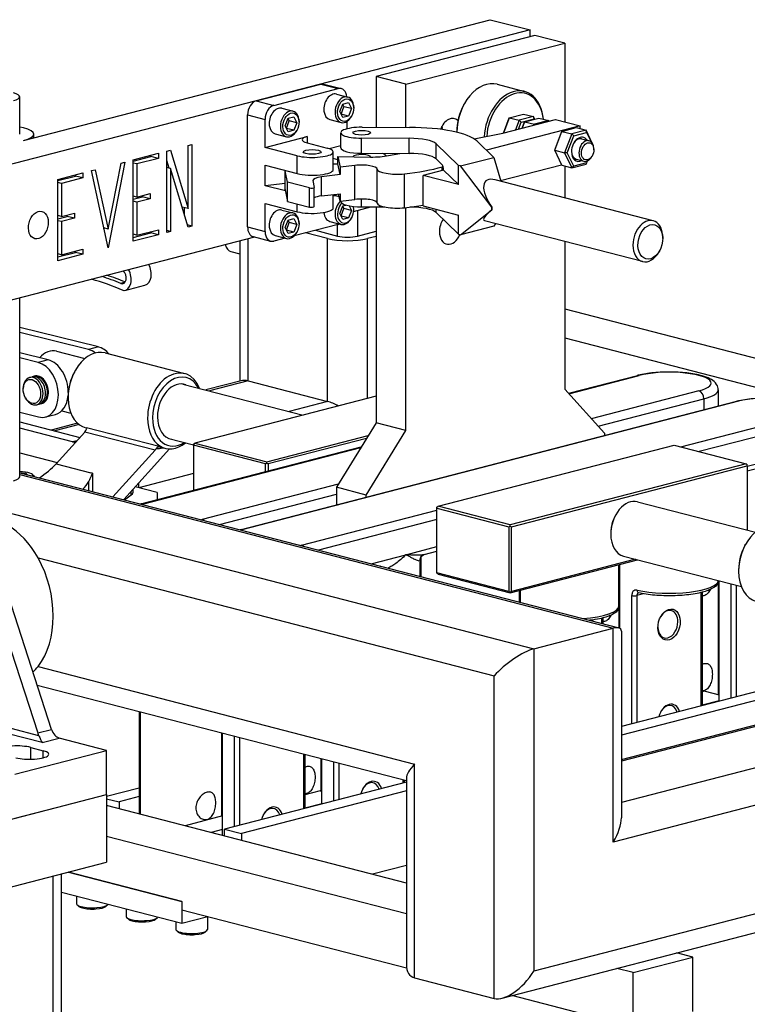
# Model space of a CAD drawing. Header units: inches. Extents: x 0 to 248, y 0 to 191.
# Tile 40 of 41: x 201 to 214, y 165 to 182. Entities that reach past the tile are written whole.
import ezdxf

# ---------------------------------------------------------------- set-up
doc = ezdxf.new("R2010")
doc.units = ezdxf.units.IN
doc.header["$MEASUREMENT"] = 0
doc.layers.add('PV-73B', color=7, linetype='Continuous')

# ---------------------------------------------------------------- blocks, each defined once
blk = doc.blocks.new('*U19')
at = {"layer": 'PV-73B'}
for p, q in [((41.673, 57.079), (49.982, 59.229)), ((49.982, 59.229), (50.689, 59.046)), ((50.689, 59.046), (41.055, 56.553)), ((50.689, 58.926), (50.689, 59.046)), ((50.777, 58.948), (47.949, 58.216)), ((51.308, 58.811), (50.777, 58.948)), ((48.479, 58.079), (51.308, 58.811)), ((51.308, 58.811), (51.308, 57.409)), ((47.949, 58.216), (47.949, 57.314)), ((48.479, 58.079), (47.949, 58.216)), ((45.817, 57.785), (46.966, 58.083)), ((46.127, 57.705), (47.275, 58.003)), ((46.966, 58.083), (47.275, 58.003)), ((47.02, 58.083), (47.33, 58.003)), ((48.479, 57.313), (48.479, 58.079)), ((50.104, 58.079), (50.59, 57.953)), ((41.607, 57.193), (41.607, 57.857)), ((47.245, 57.905), (47.444, 57.853)), ((45.817, 57.785), (46.127, 57.705)), ((46.272, 57.653), (46.471, 57.601)), ((47.305, 57.594), (47.356, 57.728)), ((47.326, 57.549), (47.377, 57.681)), ((47.377, 57.681), (47.355, 57.726)), ((47.356, 57.728), (47.458, 57.754)), ((47.509, 57.647), (47.377, 57.681)), ((47.458, 57.754), (47.509, 57.647)), ((47.509, 57.647), (47.458, 57.513)), ((47.551, 57.658), (47.551, 57.669)), ((49.513, 57.72), (49.519, 57.73)), ((45.663, 55.541), (45.663, 57.535)), ((45.663, 57.535), (45.973, 57.455)), ((46.332, 57.342), (46.383, 57.476)), ((46.404, 57.429), (46.382, 57.474)), ((46.383, 57.476), (46.485, 57.503)), ((46.485, 57.503), (46.536, 57.395)), ((47.356, 57.486), (47.305, 57.594)), ((47.458, 57.513), (47.327, 57.547)), ((47.458, 57.513), (47.356, 57.486)), ((47.515, 57.518), (47.509, 57.508)), ((50.309, 57.463), (50.214, 57.212)), ((50.215, 57.213), (50.318, 57.484)), ((50.318, 57.484), (50.309, 57.463)), ((50.318, 57.484), (50.574, 57.55)), ((50.318, 57.484), (50.495, 57.439)), ((50.75, 57.505), (50.495, 57.439)), ((50.53, 57.406), (50.76, 57.465)), ((50.574, 57.55), (50.75, 57.505)), ((50.592, 57.413), (50.848, 57.479)), ((50.76, 57.465), (50.75, 57.505)), ((50.772, 57.46), (50.75, 57.505)), ((50.76, 57.465), (50.763, 57.458)), ((50.848, 57.479), (51.024, 57.434)), ((41.607, 57.325), (41.673, 57.308)), ((45.973, 56.956), (45.973, 57.455)), ((46.383, 57.235), (46.332, 57.342)), ((46.353, 57.297), (46.404, 57.429)), ((46.485, 57.261), (46.354, 57.295)), ((46.536, 57.395), (46.404, 57.429)), ((46.536, 57.395), (46.485, 57.261)), ((46.578, 57.406), (46.578, 57.417)), ((47.127, 57.451), (47.326, 57.399)), ((47.429, 57.42), (47.429, 57.286)), ((47.699, 57.315), (48.547, 57.313)), ((49.129, 57.298), (49.12, 57.329)), ((49.123, 57.274), (49.129, 57.298)), ((51.582, 57.338), (49.914, 56.906)), ((50.206, 57.211), (51.14, 57.452)), ((50.495, 57.439), (50.43, 57.269)), ((50.483, 57.282), (50.53, 57.406)), ((50.53, 57.406), (50.495, 57.439)), ((50.583, 57.392), (50.548, 57.299)), ((50.549, 57.299), (50.592, 57.413)), ((50.592, 57.413), (50.583, 57.392)), ((50.592, 57.413), (50.769, 57.368)), ((50.769, 57.368), (50.764, 57.355)), ((51.024, 57.434), (50.769, 57.368)), ((50.779, 57.359), (50.769, 57.368)), ((51.027, 57.423), (51.024, 57.434)), ((51.029, 57.423), (51.024, 57.434)), ((51.14, 57.452), (51.582, 57.338)), ((51.255, 57.242), (51.511, 57.308)), ((51.511, 57.308), (51.687, 57.262)), ((51.582, 57.289), (51.582, 57.338)), ((41.857, 57.126), (41.857, 57.193)), ((45.973, 56.956), (46.724, 57.151)), ((46.154, 57.199), (46.353, 57.147)), ((46.485, 57.261), (46.383, 57.235)), ((46.542, 57.266), (46.536, 57.256)), ((46.724, 57.151), (46.724, 57.037)), ((47.32, 56.949), (47.32, 57.218)), ((47.691, 56.852), (47.691, 57.121)), ((48.539, 57.118), (47.691, 57.121)), ((48.539, 56.85), (48.539, 57.118)), ((49.385, 57.227), (49.385, 57.226)), ((49.693, 57.11), (50.206, 57.211)), ((51.128, 56.907), (51.255, 57.242)), ((51.246, 57.221), (51.131, 56.919)), ((51.255, 57.242), (51.246, 57.221)), ((51.255, 57.242), (51.432, 57.196)), ((51.432, 57.196), (51.305, 56.861)), ((51.352, 56.862), (51.467, 57.163)), ((51.687, 57.262), (51.432, 57.196)), ((51.467, 57.163), (51.432, 57.196)), ((51.467, 57.163), (51.697, 57.223)), ((51.607, 57.109), (51.739, 57.074)), ((51.697, 57.223), (51.687, 57.262)), ((51.797, 57.032), (51.687, 57.262)), ((51.697, 57.223), (51.776, 57.055)), ((44.606, 56.989), (44.672, 57.006)), ((44.606, 55.867), (44.606, 56.989)), ((44.672, 57.006), (44.672, 55.557)), ((46.547, 56.808), (45.973, 56.956)), ((46.724, 57.037), (47.078, 56.945)), ((47.112, 56.935), (47.32, 56.988)), ((49.016, 56.754), (49.016, 57.023)), ((49.418, 56.635), (49.016, 57.023)), ((49.741, 57.073), (50.044, 56.78)), ((43.628, 56.736), (44.075, 56.852)), ((43.628, 56.714), (43.943, 56.795)), ((44.075, 56.761), (43.694, 56.662)), ((43.943, 56.795), (43.943, 56.817)), ((44.075, 56.761), (43.943, 56.795)), ((44.075, 56.852), (44.075, 56.761)), ((44.224, 56.89), (44.291, 56.907)), ((44.224, 55.441), (44.224, 56.89)), ((44.291, 56.907), (44.606, 55.867)), ((46.547, 56.491), (46.547, 56.808)), ((47.187, 56.56), (47.187, 56.876)), ((47.269, 56.738), (47.187, 56.759)), ((47.269, 56.796), (47.851, 56.786)), ((47.269, 56.664), (47.269, 56.796)), ((47.269, 56.796), (47.308, 56.604)), ((47.691, 56.852), (48.539, 56.85)), ((48.17, 56.81), (48.374, 56.85)), ((49.45, 56.626), (50.044, 56.78)), ((50.044, 56.78), (50.168, 56.354)), ((51.131, 56.919), (51.128, 56.907)), ((51.128, 56.907), (51.305, 56.861)), ((51.255, 56.638), (51.128, 56.907)), ((51.352, 56.862), (51.305, 56.861)), ((51.305, 56.861), (51.432, 56.592)), ((51.467, 56.62), (51.352, 56.862)), ((51.797, 56.809), (51.792, 56.799)), ((51.825, 56.916), (51.825, 56.927)), ((43.479, 56.697), (43.18, 55.171)), ((43.18, 55.505), (43.41, 56.679)), ((43.41, 56.679), (43.479, 56.697)), ((43.628, 55.287), (43.628, 56.736)), ((43.694, 56.662), (43.628, 56.679)), ((43.694, 56.662), (43.694, 56.074)), ((44.265, 56.587), (44.224, 56.723)), ((44.291, 56.58), (44.224, 56.598)), ((44.606, 55.54), (44.291, 56.58)), ((44.291, 56.58), (44.291, 55.458)), ((45.973, 56.64), (46.547, 56.491)), ((45.973, 56.276), (45.973, 56.64)), ((47.187, 56.665), (47.269, 56.664)), ((47.308, 56.472), (47.269, 56.664)), ((47.573, 56.636), (47.308, 56.604)), ((47.308, 56.604), (47.308, 56.472)), ((47.573, 56.032), (47.573, 56.636)), ((49.016, 56.754), (49.133, 56.641)), ((49.125, 56.545), (49.125, 56.61)), ((49.418, 56.295), (49.418, 56.635)), ((49.45, 56.626), (49.418, 56.635)), ((50.011, 55.893), (49.45, 56.626)), ((50.164, 56.367), (51.251, 56.648)), ((51.255, 56.638), (51.432, 56.592)), ((51.308, 56.625), (51.308, 56.059)), ((51.432, 56.592), (51.687, 56.658)), ((51.467, 56.62), (51.432, 56.592)), ((51.697, 56.68), (51.467, 56.62)), ((51.513, 56.746), (51.645, 56.711)), ((51.697, 56.68), (51.687, 56.658)), ((51.712, 56.719), (51.697, 56.68)), ((42.285, 56.388), (42.733, 56.504)), ((42.285, 56.366), (42.6, 56.448)), ((42.733, 56.414), (42.352, 56.315)), ((42.6, 56.448), (42.6, 56.47)), ((42.733, 56.414), (42.6, 56.448)), ((42.733, 56.504), (42.733, 56.414)), ((42.882, 56.543), (42.951, 56.56)), ((43.18, 55.171), (42.882, 56.543)), ((42.951, 56.56), (43.18, 55.505)), ((46.332, 56.208), (46.332, 56.547)), ((46.333, 56.202), (46.333, 56.541)), ((46.375, 56.336), (46.333, 56.541)), ((47.308, 56.472), (46.976, 56.432)), ((46.976, 56.093), (46.976, 56.432)), ((47.97, 55.967), (47.97, 56.57)), ((48.453, 55.884), (48.453, 56.488)), ((49.151, 56.552), (48.787, 56.458)), ((48.787, 55.915), (48.787, 56.458)), ((49.418, 56.295), (48.787, 56.458)), ((49.151, 56.552), (49.151, 56.566)), ((49.151, 56.552), (49.418, 56.295)), ((42.285, 54.939), (42.285, 56.388)), ((42.352, 56.315), (42.285, 56.332)), ((42.352, 56.315), (42.352, 55.726)), ((46.332, 56.315), (45.973, 56.276)), ((46.337, 56.182), (45.973, 56.276)), ((46.375, 55.997), (46.375, 56.336)), ((46.764, 56.235), (46.375, 56.336)), ((46.764, 55.896), (46.764, 56.235)), ((46.825, 56.367), (46.85, 56.245)), ((46.85, 55.905), (46.85, 56.244)), ((52.88, 55.652), (50.069, 56.379)), ((43.694, 56.074), (43.628, 56.091)), ((43.628, 56.035), (43.793, 56.077)), ((43.694, 56.074), (43.926, 56.134)), ((43.793, 56.077), (43.793, 56.099)), ((43.926, 56.043), (43.793, 56.077)), ((43.926, 56.134), (43.926, 56.043)), ((46.333, 56.202), (46.375, 55.997)), ((46.976, 56.093), (47.308, 56.133)), ((47.187, 55.88), (47.187, 56.118)), ((47.245, 56.093), (47.292, 56.081)), ((47.308, 56), (47.282, 56.129)), ((47.308, 56.133), (47.308, 56)), ((43.694, 55.983), (43.628, 56)), ((43.926, 56.043), (43.694, 55.983)), ((43.694, 55.983), (43.694, 55.395)), ((44.606, 55.867), (44.498, 55.894)), ((44.539, 55.759), (44.539, 55.884)), ((45.973, 55.96), (46.547, 55.811)), ((45.973, 55.461), (45.973, 55.96)), ((46.375, 55.997), (46.764, 55.896)), ((46.547, 55.811), (46.547, 55.952)), ((47.305, 55.783), (47.356, 55.917)), ((47.308, 56), (47.573, 56.032)), ((47.32, 55.995), (47.32, 56.002)), ((47.377, 55.87), (47.355, 55.915)), ((47.356, 55.917), (47.412, 55.931)), ((47.47, 55.917), (47.509, 55.836)), ((47.549, 55.819), (47.853, 55.897)), ((47.691, 55.898), (47.691, 56.038)), ((47.691, 55.898), (48.103, 55.897)), ((47.949, 55.897), (47.949, 52.059)), ((48.479, 51.921), (48.479, 55.887)), ((48.787, 55.915), (49.418, 55.752)), ((50.011, 55.894), (50.011, 55.893)), ((50.011, 55.87), (50.011, 55.893)), ((42.352, 55.726), (42.285, 55.743)), ((42.285, 55.687), (42.451, 55.73)), ((42.352, 55.726), (42.584, 55.786)), ((42.451, 55.73), (42.451, 55.752)), ((42.584, 55.696), (42.451, 55.73)), ((42.584, 55.786), (42.584, 55.696)), ((46.272, 55.842), (46.471, 55.79)), ((47.356, 55.675), (47.305, 55.783)), ((47.326, 55.738), (47.377, 55.87)), ((47.458, 55.702), (47.327, 55.736)), ((47.509, 55.836), (47.377, 55.87)), ((47.509, 55.836), (47.458, 55.702)), ((47.515, 55.707), (47.509, 55.697)), ((47.551, 55.847), (47.551, 55.858)), ((47.618, 55.836), (47.618, 55.38)), ((49.016, 55.8), (49.016, 55.856)), ((49.016, 55.8), (49.418, 55.412)), ((49.418, 55.412), (49.418, 55.752)), ((49.45, 55.403), (50.011, 55.846)), ((50.011, 55.846), (50.011, 55.87)), ((50.011, 55.846), (50.011, 55.846)), ((42.352, 55.636), (42.285, 55.653)), ((42.584, 55.696), (42.352, 55.636)), ((42.352, 55.636), (42.352, 55.047)), ((44.672, 55.557), (44.594, 55.577)), ((44.672, 55.557), (44.606, 55.54)), ((45.663, 55.541), (45.973, 55.461)), ((46.332, 55.531), (46.383, 55.665)), ((46.383, 55.424), (46.332, 55.531)), ((46.353, 55.486), (46.404, 55.618)), ((46.404, 55.618), (46.382, 55.663)), ((46.383, 55.665), (46.485, 55.691)), ((46.536, 55.584), (46.404, 55.618)), ((46.485, 55.691), (46.536, 55.584)), ((46.536, 55.584), (46.485, 55.45)), ((47.275, 55.588), (46.491, 55.385)), ((46.578, 55.595), (46.578, 55.606)), ((47.127, 55.64), (47.326, 55.588)), ((47.264, 55.38), (47.264, 55.585)), ((47.458, 55.702), (47.356, 55.675)), ((50.044, 55.557), (49.45, 55.403)), ((52.692, 54.926), (49.881, 55.653)), ((50.074, 55.603), (50.044, 55.557)), ((41.055, 54.138), (45.789, 55.363)), ((43.18, 55.505), (43.103, 55.525)), ((43.107, 55.508), (43.11, 55.524)), ((43.628, 55.355), (43.943, 55.437)), ((43.694, 55.395), (43.628, 55.412)), ((44.075, 55.403), (43.628, 55.287)), ((43.694, 55.395), (44.075, 55.493)), ((43.943, 55.437), (43.943, 55.459)), ((44.075, 55.403), (43.943, 55.437)), ((44.075, 55.493), (44.075, 55.403)), ((44.291, 55.458), (44.224, 55.476)), ((44.291, 55.458), (44.224, 55.441)), ((45.763, 55.37), (46.072, 55.29)), ((46.154, 55.388), (46.353, 55.336)), ((46.485, 55.45), (46.354, 55.484)), ((46.485, 55.45), (46.383, 55.424)), ((46.542, 55.455), (46.536, 55.445)), ((47.087, 55.334), (46.692, 55.437)), ((46.869, 55.482), (47.264, 55.38)), ((47.618, 55.38), (47.949, 55.466)), ((47.949, 55.374), (47.794, 55.334)), ((49.418, 55.412), (49.45, 55.403)), ((53.051, 55.335), (53.051, 55.357)), ((45.527, 55.295), (45.527, 52.798)), ((45.673, 52.803), (45.673, 55.333)), ((46.329, 55.343), (46.127, 55.291)), ((47.087, 52.437), (47.087, 55.334)), ((47.794, 52.489), (47.794, 55.334)), ((51.308, 55.284), (51.308, 52.653)), ((42.285, 55.008), (42.6, 55.089)), ((42.352, 55.047), (42.285, 55.064)), ((42.733, 55.055), (42.285, 54.939)), ((42.352, 55.047), (42.733, 55.146)), ((42.6, 55.089), (42.6, 55.111)), ((42.733, 55.055), (42.6, 55.089)), ((42.733, 55.146), (42.733, 55.055)), ((45.367, 55.104), (45.527, 55.063)), ((52.995, 55.12), (52.984, 55.1)), ((43.48, 54.557), (43.405, 54.537)), ((43.477, 54.413), (43.835, 54.505)), ((41.607, 51.096), (41.607, 54.281)), ((51.308, 54.083), (61.923, 51.336)), ((43.007, 53.406), (41.607, 53.752)), ((42.831, 53.36), (41.607, 53.662)), ((51.308, 53.567), (61.923, 50.82)), ((42.115, 53.175), (41.607, 53.3)), ((42.263, 53.33), (42.768, 53.199)), ((43.007, 53.406), (42.831, 53.36)), ((43.127, 53.3), (44.542, 52.934)), ((41.938, 53.129), (41.607, 53.211)), ((42.115, 53.175), (41.938, 53.129)), ((42.58, 52.96), (42.591, 52.98)), ((41.783, 52.863), (41.828, 52.874)), ((41.861, 52.883), (41.894, 52.891)), ((44.513, 52.747), (46.654, 52.194)), ((45.571, 52.81), (44.922, 52.642)), ((45.673, 52.803), (44.987, 52.625)), ((45.673, 52.803), (47.087, 52.437)), ((51.372, 52.582), (52.602, 52.9)), ((51.379, 52.575), (52.634, 52.9)), ((41.669, 52.655), (41.669, 52.666)), ((51.308, 52.653), (52.015, 51.87)), ((53.694, 52.625), (51.78, 52.13)), ((54.039, 52.642), (54.039, 52.357)), ((41.708, 52.505), (41.714, 52.495)), ((41.909, 52.379), (41.953, 52.39)), ((41.986, 52.399), (42.019, 52.407)), ((42.469, 52.531), (42.469, 52.508)), ((47.949, 52.529), (44.723, 51.694)), ((45.531, 50.155), (54.37, 52.443)), ((54.401, 52.442), (45.563, 50.155)), ((47.087, 52.437), (46.401, 52.259)), ((51.902, 51.995), (53.783, 52.482)), ((53.783, 52.482), (53.783, 52.291)), ((41.607, 52.245), (41.944, 52.161)), ((42.067, 52.161), (42.243, 52.207)), ((42.357, 52.273), (42.518, 52.231)), ((41.607, 52.075), (42.679, 51.797)), ((42.637, 52.05), (42.169, 51.929)), ((47.949, 52.059), (47.242, 50.91)), ((48.479, 51.921), (47.949, 52.059)), ((53.375, 51.628), (55.462, 52.168)), ((42.549, 51.716), (41.607, 51.96)), ((42.667, 52.025), (42.233, 51.912)), ((42.765, 51.892), (42.256, 51.33)), ((44.015, 51.569), (42.765, 51.892)), ((42.783, 51.969), (42.798, 51.965)), ((44.089, 51.633), (42.794, 51.968)), ((47.772, 50.772), (48.479, 51.921)), ((52.015, 51.87), (52.015, 51.833)), ((55.55, 52.024), (53.697, 51.544)), ((42.623, 51.735), (42.549, 51.716)), ((44.263, 51.779), (44.701, 51.666)), ((44.701, 51.679), (44.723, 51.694)), ((44.701, 51.658), (44.701, 51.679)), ((44.723, 51.694), (46.005, 51.362)), ((46.005, 51.362), (47.808, 51.829)), ((47.777, 51.779), (46.027, 51.326)), ((41.607, 51.521), (42.273, 51.348)), ((43.266, 50.74), (44.015, 51.569)), ((44.273, 51.592), (43.458, 50.69)), ((43.763, 50.613), (47.683, 51.627)), ((43.795, 50.612), (47.677, 51.617)), ((44.105, 51.626), (44.197, 51.603)), ((44.701, 51.658), (44.701, 50.855)), ((45.982, 51.326), (44.701, 51.658)), ((49.054, 50.573), (53.252, 51.659)), ((53.252, 51.659), (54.534, 51.328)), ((42.256, 51.33), (42.872, 51.17)), ((45.982, 51.326), (46.005, 51.341)), ((45.982, 51.187), (45.982, 51.326)), ((46.005, 51.341), (46.005, 51.362)), ((46.005, 51.341), (46.027, 51.326)), ((46.027, 51.326), (46.027, 51.198)), ((54.534, 51.328), (50.336, 50.241)), ((54.534, 51.328), (54.556, 51.313)), ((54.556, 51.284), (55.321, 51.482)), ((54.556, 51.201), (55.108, 51.343)), ((41.607, 51.17), (52.272, 48.409)), ((41.72, 51.155), (41.644, 51.16)), ((41.72, 51.155), (41.72, 51.14)), ((41.74, 51.135), (41.72, 51.155)), ((42.9, 51.163), (42.872, 51.17)), ((42.9, 51.163), (42.9, 50.835)), ((44.701, 51.153), (43.729, 50.901)), ((50.358, 50.205), (54.556, 51.292)), ((54.556, 51.292), (54.556, 51.313)), ((54.556, 51.292), (54.556, 50.148)), ((41.607, 51.136), (52.17, 48.402)), ((41.833, 51.139), (41.863, 51.111)), ((42.835, 50.852), (42.835, 51.012)), ((43.593, 50.775), (43.593, 50.84)), ((43.619, 50.869), (43.619, 50.814)), ((44.056, 50.816), (43.664, 50.918)), ((44.056, 50.816), (44.056, 50.688)), ((47.275, 50.964), (44.855, 50.338)), ((47.242, 50.91), (47.242, 50.598)), ((47.772, 50.772), (47.242, 50.91)), ((40.082, 50.798), (50.755, 48.036)), ((43.47, 50.687), (43.593, 50.775)), ((45.16, 50.25), (47.242, 50.789)), ((47.772, 50.735), (47.772, 50.772)), ((52.604, 50.653), (54.701, 50.111)), ((46.623, 49.88), (49.032, 50.504)), ((49.032, 50.558), (49.054, 50.573)), ((49.032, 50.537), (49.032, 50.558)), ((49.032, 50.537), (50.313, 50.205)), ((49.032, 49.39), (49.032, 50.537)), ((50.336, 50.241), (49.054, 50.573)), ((49.032, 50.337), (46.927, 49.792)), ((52.209, 50.411), (52.214, 50.421)), ((50.313, 50.205), (50.336, 50.22)), ((50.313, 50.205), (50.313, 49.058)), ((50.336, 50.22), (50.336, 50.241)), ((50.336, 50.22), (50.358, 50.205)), ((50.358, 49.058), (50.358, 50.205)), ((52.125, 50.089), (52.125, 50.078)), ((48.479, 49.711), (49.032, 49.854)), ((48.808, 49.713), (49.032, 49.771)), ((54.512, 49.872), (54.523, 49.892)), ((41.934, 49.653), (50.048, 47.553)), ((47.86, 49.551), (48.479, 49.711)), ((48.736, 49.324), (48.736, 49.63)), ((48.753, 49.32), (48.753, 49.676)), ((50.336, 49.034), (52.603, 49.621)), ((52.567, 49.63), (50.358, 49.058)), ((52.354, 49.685), (54.45, 49.143)), ((48.021, 49.509), (48.037, 49.513)), ((52.271, 48.794), (52.271, 49.535)), ((52.289, 48.403), (52.289, 49.539)), ((54.401, 49.443), (54.401, 49.42)), ((50.313, 49.058), (49.032, 49.39)), ((49.032, 49.39), (49.032, 49.381)), ((49.054, 49.365), (49.032, 49.381)), ((49.054, 49.365), (50.336, 49.034)), ((54.039, 49.249), (54.039, 47.224)), ((54.057, 47.105), (54.057, 49.244)), ((50.336, 49.043), (50.313, 49.058)), ((50.358, 49.058), (50.336, 49.043)), ((50.503, 48.867), (50.503, 49.077)), ((50.521, 48.862), (50.521, 49.082)), ((54.267, 47.16), (54.267, 49.19)), ((54.359, 49.166), (54.359, 47.184)), ((50.336, 49.034), (50.336, 49.043)), ((52.499, 46.702), (52.499, 48.984)), ((52.711, 49.014), (52.591, 48.983)), ((52.591, 48.983), (52.591, 46.726)), ((53.737, 47.023), (53.737, 49.038)), ((53.755, 49.043), (53.755, 47.027)), ((42.173, 46.603), (41.46, 48.807)), ((52.271, 48.794), (52.271, 48.409)), ((51.969, 48.488), (51.969, 48.581)), ((51.987, 48.585), (51.987, 48.483)), ((50.755, 48.036), (52.17, 48.402)), ((52.17, 44.599), (52.17, 48.402)), ((52.316, 48.352), (52.316, 45.032)), ((41.377, 48.239), (41.928, 46.54)), ((50.755, 48.036), (50.755, 44.957)), ((41.934, 47.722), (48.634, 45.987)), ((50.048, 41.818), (50.048, 47.553)), ((41.918, 47.392), (48.488, 45.692)), ((54.976, 47.343), (52.316, 46.655)), ((55.274, 47.266), (52.316, 46.5)), ((53.805, 47.284), (53.755, 47.271)), ((53.805, 47.284), (54.057, 47.219)), ((52.316, 46.068), (55.757, 46.959)), ((55.882, 46.958), (52.316, 46.035)), ((54.057, 47.109), (53.755, 47.031)), ((43.734, 46.922), (43.734, 45.099)), ((43.756, 45.094), (43.756, 46.916)), ((41.949, 46.49), (41.454, 46.618)), ((41.928, 46.54), (42.173, 46.603)), ((42.007, 46.369), (41.403, 46.526)), ((42.007, 46.369), (42.312, 46.448)), ((43.154, 46.23), (42.312, 46.448)), ((45.2, 46.543), (45.2, 45.057)), ((45.218, 44.715), (45.218, 46.538)), ((45.428, 44.872), (45.428, 46.484)), ((45.52, 46.46), (45.52, 44.896)), ((57.296, 46.592), (52.316, 45.303)), ((41.806, 46.073), (41.806, 46.282)), ((41.806, 46.282), (42.027, 46.224)), ((41.519, 45.807), (43.154, 46.23)), ((42.027, 46.099), (42.027, 46.224)), ((43.154, 45.445), (43.154, 46.23)), ((46.666, 45.192), (46.666, 46.163)), ((46.684, 46.159), (46.684, 45.197)), ((46.968, 46.085), (46.968, 45.503)), ((46.986, 45.275), (46.986, 46.08)), ((65.605, 46.144), (50.755, 42.301)), ((45.218, 45.944), (45.2, 45.94)), ((47.196, 45.33), (47.196, 46.026)), ((47.288, 46.002), (47.288, 45.353)), ((48.634, 42.184), (48.634, 45.987)), ((57.65, 46.017), (52.17, 44.599)), ((45.218, 45.79), (45.2, 45.785)), ((48.488, 45.737), (48.488, 42.417)), ((50.196, 41.823), (65.707, 45.837)), ((43.734, 45.56), (43.154, 45.41)), ((48.488, 45.664), (45.253, 44.827)), ((48.433, 45.65), (48.433, 45.706)), ((48.452, 45.701), (48.452, 45.655)), ((39.707, 44.553), (43.154, 45.445)), ((41.519, 45.022), (43.154, 45.445)), ((43.154, 45.445), (43.154, 44.238)), ((43.154, 45.37), (43.375, 45.313)), ((43.734, 45.406), (43.375, 45.313)), ((48.488, 45.51), (45.552, 44.75)), ((46.954, 45.511), (46.684, 45.441)), ((48.488, 43.869), (43.154, 45.249)), ((43.375, 45.313), (43.375, 45.192)), ((46.986, 45.279), (46.684, 45.201)), ((45.218, 45.062), (44.549, 44.889)), ((50.755, 44.957), (50.755, 42.301)), ((48.488, 43.32), (43.154, 44.7)), ((45.218, 44.822), (45.013, 44.768)), ((45.253, 44.706), (45.253, 44.827)), ((45.253, 44.827), (45.552, 44.75)), ((45.552, 44.75), (45.552, 44.629)), ((39.707, 43.346), (43.154, 44.238)), ((48.488, 44.181), (47.884, 44.025)), ((42.204, 33.515), (42.204, 43.992)), ((42.35, 23.465), (42.35, 44.03)), ((44.491, 43.539), (42.473, 44.062)), ((42.473, 44.062), (44.491, 43.539)), ((44.491, 43.147), (42.35, 43.701)), ((42.619, 43.632), (42.619, 43.501)), ((42.659, 43.454), (42.629, 43.482)), ((43.141, 43.454), (43.171, 43.482)), ((44.491, 43.539), (44.491, 43.147)), ((44.491, 43.539), (44.491, 43.388)), ((43.502, 43.403), (43.502, 43.272)), ((48.493, 42.353), (44.491, 43.388)), ((44.957, 43.268), (44.491, 43.147)), ((43.543, 43.225), (43.513, 43.253)), ((44.025, 43.225), (44.055, 43.253)), ((44.386, 43.174), (44.386, 43.044)), ((44.949, 43.266), (44.949, 43.044)), ((44.427, 42.996), (44.397, 43.024)), ((44.908, 42.996), (44.939, 43.024)), ((53.584, 42.55), (53.295, 42.625)), ((52.523, 42.275), (53.584, 42.55)), ((53.584, 41.584), (53.584, 42.55)), ((52.523, 42.275), (52.234, 42.35)), ((52.523, 41.31), (52.523, 42.275)), ((48.634, 42.184), (50.048, 41.818)), ((52.523, 41.31), (50.368, 41.867))]:
    blk.add_line(p, q, dxfattribs=at)
for centre, major_axis, ratio, start_param, end_param in [((46.966, 57.872), (0.055, 0.211), 0.683013, 0, 0.362218), ((47.275, 57.792), (0.055, 0.211), 0.683013, 5.195966, 6.645403), ((49.916, 57.353), (0.188, 0.726), 0.683013, 0, 1.918818), ((50.402, 57.227), (-0.188, -0.726), 0.683013, 2.065617, 4.998675), ((50.424, 57.221), (0.18, 0.696), 0.683013, 5.230823, 8.124456), ((41.232, 57.857), (0.375, 0), 0.258819, 5.497787, 7.068583), ((47.186, 57.678), (0.059, 0.227), 0.683013, 0, 3.141593), ((47.385, 57.626), (-0.059, -0.227), 0.683013, 1.933014, 7.491763), ((45.817, 57.575), (0.055, 0.211), 0.683013, 0.362218, 1.933014), ((46.127, 57.495), (0.055, 0.211), 0.683013, 0.362218, 1.933014), ((46.213, 57.426), (0.059, 0.227), 0.683013, 0, 3.141593), ((49.894, 57.358), (-0.18, -0.696), 0.683013, 4.350171, 5.074607), ((46.412, 57.374), (-0.059, -0.227), 0.683013, 1.933014, 7.491763), ((49.275, 57.198), (0.07, 0.272), 0.683013, 5.915676, 7.737987), ((41.232, 57.193), (0.625, 0), 0.258819, 5.497787, 7.068583), ((47.695, 57.218), (-0.375, 0), 0.258819, 4.701854, 7.843447), ((48.533, 56.989), (1.25, 0), 0.258819, 0.261799, 1.560262), ((50.645, 57.164), (0.055, 0.212), 0.683013, 1.016589, 1.073829), ((50.623, 57.17), (-0.047, -0.182), 0.683013, 4.104329, 4.112544), ((46.944, 57.094), (-0.312, 0), 0.258819, 5.497787, 7.068583), ((48.533, 56.989), (-0.5, 0), 0.258819, 3.403392, 4.701854), ((51.582, 56.922), (0.055, 0.212), 0.683013, 5.742086, 8.2162), ((51.56, 56.927), (-0.047, -0.182), 0.683013, 3.141593, 4.319805), ((46.812, 56.876), (-0.375, 0), 0.258819, 0.785398, 3.926991), ((47.695, 56.949), (-0.375, 0), 0.258819, 0, 1.560262), ((51.692, 56.893), (-0.047, -0.182), 0.683013, 1.933014, 7.491763), ((47.695, 56.788), (-0.158, 0), 0.258819, 3.082127, 6.20305), ((47.884, 56.908), (0.473, 0), 0.258819, 4.642576, 5.361921), ((47.695, 56.788), (-0.437, 0), 0.258819, 3.273843, 3.735137), ((48.533, 56.72), (0.5, 0), 0.258819, 0.261799, 1.560262), ((51.56, 56.927), (-0.047, -0.182), 0.683013, 5.104973, 6.283185), ((51.582, 56.922), (0.055, 0.212), 0.683013, 1.933014, 3.682692), ((47.69, 56.57), (-0.28, 0), 0.258819, 3.151797, 5.144146), ((47.754, 56.929), (-1.843, 0), 0.258819, 1.960119, 2.409758), ((47.754, 56.929), (1.843, 0), 0.258819, 5.551351, 5.567968), ((49.133, 56.583), (-0.0056, 0.0605), 0.281825, 4.395981, 5.966778), ((46.812, 56.547), (0.48, 0), 0.258819, 3.149288, 3.193953), ((46.812, 56.56), (0.375, 0), 0.258819, 3.926991, 6.283185), ((47.085, 56.371), (-0.26, 0), 0.258819, 5.144146, 6.335545), ((48.32, 56.571), (-0.35, 0), 0.258819, 0.010205, 1.960119), ((50.298, 55.933), (-0.396, 0.425), 0.42522, 5.693878, 7.561486), ((46.8, 56.244), (-0.05, 0), 0.258819, 0.785398, 3.193953), ((46.812, 56.208), (-0.48, 0), 0.258819, 0, 0.05236), ((47.085, 56.032), (-0.26, 0), 0.258819, 5.144146, 5.839363), ((47.186, 55.867), (0.059, 0.227), 0.683013, 0, 0.35441), ((46.8, 55.905), (0.05, 0), 0.258819, 3.926991, 6.283185), ((47.385, 55.815), (-0.059, -0.227), 0.683013, 3.949023, 7.491763), ((47.407, 55.809), (0.051, 0.197), 0.683013, 0.85669, 5.074607), ((47.695, 55.995), (-0.375, 0), 0.258819, 0, 1.560262), ((47.407, 55.809), (0.051, 0.197), 0.683013, 5.074607, 5.39344), ((47.385, 55.815), (-0.059, -0.227), 0.683013, 1.933014, 2.150381), ((47.69, 55.966), (0.28, 0), 0.258819, 0.010205, 2.002553), ((48.32, 55.968), (0.35, 0), 0.258819, 3.151797, 5.101712), ((47.754, 56.325), (1.843, 0), 0.258819, 5.101712, 5.307432), ((48.533, 55.766), (0.5, 0), 0.258819, 0.261799, 1.530646), ((50.276, 55.938), (0.094, 0.363), 0.683013, 1.867609, 1.933014), ((46.213, 55.615), (0.059, 0.227), 0.683013, 0, 3.141593), ((46.412, 55.563), (-0.059, -0.227), 0.683013, 1.933014, 7.491763), ((46.812, 55.88), (0.375, 0), 0.258819, 3.926991, 6.283185), ((47.186, 55.867), (0.059, 0.227), 0.683013, 2.043382, 3.141593), ((50.298, 55.933), (0.433, 0.269), 0.187163, 2.174694, 3.317867), ((50.276, 55.938), (0.094, 0.363), 0.683013, 1.933014, 1.99842), ((45.817, 55.581), (-0.055, -0.211), 0.683013, 5.074607, 6.283185), ((47.275, 55.798), (-0.055, -0.211), 0.683013, 0.362218, 0.506262), ((49.275, 55.508), (0.07, 0.272), 0.683013, 1.086508, 1.933014), ((52.786, 55.289), (0.094, 0.363), 0.683013, 5.074607, 8.2162), ((46.127, 55.501), (-0.055, -0.211), 0.683013, 5.074607, 6.645403), ((47.441, 55.426), (0.25, 0), 0.258819, 3.926991, 5.497787), ((49.275, 55.508), (0.07, 0.272), 0.683013, 1.933014, 4.507118), ((45.43, 55.346), (-0.063, -0.242), 0.683013, 5.395304, 6.283185), ((47.441, 55.426), (-0.5, 0), 0.258819, 0.785398, 2.356194), ((52.786, 55.289), (0.094, 0.363), 0.683013, 1.933014, 4.350171), ((43.772, 54.747), (0.063, -0.242), 0.683013, 0, 1.942242), ((42.823, 47.251), (-1.94, 7.496), 0.683013, 5.814427, 5.876033), ((42.911, 47.274), (-1.94, 7.496), 0.683013, 5.81601, 5.876033), ((43.414, 54.655), (-0.031, 0.121), 0.683013, 2.672834, 5.524767), ((43.414, 54.655), (-0.063, 0.242), 0.683013, 2.973074, 5.083834), ((42.788, 47.61), (-1.823, 7.044), 0.683013, 5.792308, 5.902106), ((42.138, 52.846), (0.125, 0.484), 0.683013, 0, 0.899789), ((42.955, 52.634), (0.172, 0.666), 0.683013, 0, 3.141593), ((42.834, 52.876), (-0.125, 0.484), 0.683013, 5.57048, 5.929693), ((43.011, 52.922), (-0.125, 0.484), 0.683013, 5.356923, 5.929693), ((41.941, 52.645), (-0.125, 0.484), 0.683013, 2.788101, 5.929693), ((42.118, 52.691), (-0.125, 0.484), 0.683013, 4.349727, 5.929693), ((41.941, 52.645), (0.063, -0.243), 0.683013, 6.193891, 9.514072), ((42.911, 52.646), (-0.157, -0.605), 0.683013, 4.350171, 5.074607), ((44.369, 52.268), (-0.172, -0.666), 0.683013, 2.385136, 5.074607), ((44.414, 52.257), (0.157, 0.605), 0.683013, 5.639684, 8.2162), ((52.634, 52.779), (-0.031, 0.121), 0.683013, 5.920967, 6.283185), ((53.164, 52.763), (0.75, 0), 0.258819, 5.497787, 8.63938), ((41.846, 52.621), (0.063, -0.242), 0.683013, 5.074607, 10.633356), ((41.89, 52.632), (-0.063, 0.242), 0.683013, 4.350171, 6.283185), ((41.924, 52.641), (0.063, -0.242), 0.683013, 1.208578, 3.242285), ((44.414, 52.257), (-0.126, -0.486), 0.683013, 3.06423, 5.074607), ((46.027, 52.411), (-0.489, 0.378), 0.277479, 5.709377, 6.071595), ((41.89, 52.632), (-0.063, 0.242), 0.683013, 3.141593, 4.350171), ((41.924, 52.641), (0.063, -0.242), 0.683013, 6.182493, 7.491763), ((53.694, 52.505), (-0.031, 0.121), 0.683013, 4.350171, 5.920967), ((53.164, 52.642), (0.875, 0), 0.258819, 5.497787, 6.283185), ((42.118, 52.691), (-0.125, 0.484), 0.683013, 3.141593, 4.226628), ((47.441, 52.045), (-0.489, 0.378), 0.277479, 5.250981, 5.709377), ((54.401, 52.322), (-0.031, 0.121), 0.683013, 5.920967, 6.283185), ((54.932, 52.305), (0.75, 0), 0.258819, 5.497787, 8.63938), ((44.369, 52.268), (-0.172, -0.666), 0.683013, 5.074607, 7.039642), ((44.414, 52.257), (0.157, 0.605), 0.683013, 1.933014, 3.785094), ((44.414, 52.257), (-0.126, -0.486), 0.683013, 5.074607, 6.360548), ((42.676, 51.869), (0.122, 0.095), 0.277479, 5.286197, 6.420155), ((42.549, 51.958), (0.063, -0.242), 0.683013, 5.920967, 6.233376), ((43.926, 51.546), (0.122, 0.095), 0.277479, 5.286197, 5.649471), ((44.753, 52.254), (-0.794, -0.615), 0.277479, 0.290773, 0.535869), ((44.815, 52.153), (-0.744, -0.504), 0.220463, 0.117091, 0.191711), ((41.991, 51.261), (-0.367, -0.284), 0.277479, 1.266814, 2.144604), ((41.592, 51.122), (0.25, 0), 0.258819, 6.099106, 7.796448), ((41.232, 51.096), (0.375, 0), 0.258819, 5.497787, 6.283185), ((41.592, 51.091), (0.281, 0), 0.258819, 0.135407, 0.271264), ((42.483, 51.134), (0.351, 0.19), 0.886446, 4.958344, 5.393834), ((43.375, 50.993), (0.125, -0.484), 0.683013, 1.208578, 1.377599), ((43.183, 50.814), (0.436, 0), 0.258819, 5.934119, 6.283185), ((52.479, 50.169), (-0.125, -0.484), 0.683013, 3.141593, 5.074607), ((41.143, 48.892), (-0.376, 1.452), 0.683013, 5.079898, 6.283185), ((43.795, 50.492), (-0.031, 0.121), 0.683013, 5.920967, 6.283185), ((44.325, 50.475), (-0.75, 0), 0.258819, 5.497787, 5.530699), ((44.325, 50.475), (-0.75, 0), 0.258819, 2.323283, 2.356194), ((44.855, 50.217), (0.031, -0.121), 0.683013, 2.390102, 2.779375), ((52.457, 50.175), (0.117, 0.454), 0.683013, 1.208578, 1.933014), ((45.563, 50.034), (-0.031, 0.121), 0.683013, 5.920967, 6.283185), ((46.093, 50.017), (-0.75, 0), 0.258819, 5.497787, 5.530699), ((54.888, 49.546), (-0.172, -0.666), 0.683013, 3.141593, 5.074607), ((52.479, 50.169), (-0.125, -0.484), 0.683013, 5.074607, 6.283185), ((46.093, 50.017), (-0.75, 0), 0.258819, 2.323283, 2.356194), ((46.623, 49.759), (0.031, -0.121), 0.683013, 2.390102, 2.779375), ((54.843, 49.557), (0.157, 0.605), 0.683013, 1.208578, 1.933014), ((41.143, 48.892), (-0.376, 1.452), 0.683013, 3.620443, 5.079898), ((48.859, 49.614), (-0.121, 0.029), 0.96403, 0, 0.229591), ((47.861, 49.63), (0.875, 0), 0.258819, 6.220521, 6.283185), ((54.888, 49.546), (-0.172, -0.666), 0.683013, 5.074607, 6.283185), ((53.164, 49.252), (0.875, 0), 0.258819, 4.00399, 6.271881), ((52.635, 49.092), (-0.0135, -0.061), 0.62845, 5.051593, 6.283185), ((52.547, 48.994), (0.0625, 0), 0.258819, 3.849992, 5.497787), ((51.396, 48.794), (0.875, 0), 0.258819, 4.980803, 6.283185), ((53.142, 48.473), (0.063, 0.242), 0.683013, 5.074607, 7.468775), ((51.816, 48.011), (0.489, 0.378), 0.277479, 6.071595, 6.856993), ((53.142, 48.473), (0.063, 0.242), 0.683013, 1.956003, 5.074607), ((50.402, 47.645), (0.489, 0.378), 0.277479, 0.573808, 2.144604), ((41.143, 48.892), (-0.376, 1.452), 0.683013, 3.500093, 3.620443), ((53.164, 46.776), (0.07, 0.272), 0.683013, 5.443128, 7.847679), ((53.142, 46.782), (0.063, 0.242), 0.683013, 5.440623, 7.468775), ((42.292, 46.622), (0.077, -0.17), 0.633188, 4.538132, 5.812222), ((42.047, 46.558), (0.077, -0.17), 0.633188, 4.538132, 4.82866), ((41.563, 46.219), (0.344, 0), 0.258819, 0.785398, 3.926991), ((41.784, 46.161), (-0.344, 0), 0.258819, 0.785398, 3.926991), ((48.988, 46.079), (-0.489, -0.378), 0.277479, 5.286197, 6.071595), ((47.861, 45.404), (0.07, 0.272), 0.683013, 5.443128, 7.847679), ((47.839, 45.41), (0.063, 0.242), 0.683013, 5.440623, 7.468775), ((47.861, 45.62), (-1, 0), 0.258819, 0.434491, 0.505361), ((46.093, 44.946), (0.07, 0.272), 0.683013, 5.443128, 7.847679), ((46.071, 44.952), (0.063, 0.242), 0.683013, 5.440623, 7.468775), ((51.816, 44.69), (0.42, 0.542), 0.500363, 4.923979, 5.709377), ((42.9, 43.501), (0.281, 0), 0.258819, 3.141593, 3.926991), ((42.9, 43.471), (0.25, 0), 0.258819, 3.412856, 3.926991), ((42.9, 43.501), (0.281, 0), 0.258819, 3.926991, 6.090637), ((42.9, 43.471), (0.25, 0), 0.258819, 3.926991, 6.011922), ((43.784, 43.272), (0.281, 0), 0.258819, 3.141593, 3.926991), ((43.784, 43.242), (0.25, 0), 0.258819, 3.412856, 3.926991), ((43.784, 43.272), (0.281, 0), 0.258819, 3.926991, 6.090637), ((43.784, 43.242), (0.25, 0), 0.258819, 3.926991, 6.011922), ((44.668, 43.044), (0.281, 0), 0.258819, 3.141593, 3.926991), ((44.668, 43.014), (0.25, 0), 0.258819, 3.412856, 3.926991), ((44.668, 43.044), (0.281, 0), 0.258819, 3.926991, 6.283185), ((44.668, 43.014), (0.25, 0), 0.258819, 3.926991, 6.011922), ((48.988, 42.758), (-0.42, -0.542), 0.500363, 5.709377, 6.494775), ((50.402, 42.392), (-0.42, -0.542), 0.500363, 0.21159, 1.782386)]:
    blk.add_ellipse(centre, major_axis=major_axis, ratio=ratio, start_param=start_param, end_param=end_param, dxfattribs=at)
for centre, major_axis, ratio in [((47.407, 57.62), (0.051, 0.197), 0.683013), ((46.434, 57.369), (0.051, 0.197), 0.683013), ((47.695, 57.218), (-0.158, 0), 0.258819), ((51.714, 56.887), (0.039, 0.151), 0.683013), ((46.812, 56.876), (-0.158, 0), 0.258819), ((41.939, 55.574), (-0.063, -0.242), 0.683013), ((46.434, 55.558), (0.051, 0.197), 0.683013), ((52.83, 55.277), (-0.078, -0.303), 0.683013), ((41.824, 52.615), (-0.055, 0.212), 0.683013), ((53.164, 48.467), (0.07, 0.272), 0.683013)]:
    blk.add_ellipse(centre, major_axis=major_axis, ratio=ratio, dxfattribs=at)
for points, knots in [([(54.039, 52.642), (54.039, 52.674), (54.03, 52.708), (53.984, 52.781), (53.947, 52.808), (53.884, 52.845), (53.842, 52.865), (53.702, 52.91), (53.61, 52.927), (53.419, 52.952), (53.312, 52.959), (53.097, 52.962), (52.992, 52.958), (52.791, 52.939), (52.699, 52.924), (52.612, 52.903), (52.607, 52.901), (52.602, 52.9)], [1.613303, 1.613303, 1.613303, 1.613303, 1.731992, 1.731992, 1.887692, 1.887692, 2.054548, 2.054548, 2.303593, 2.303593, 2.567975, 2.567975, 2.820369, 2.820369, 3.070316, 3.070316, 3.086263, 3.086263, 3.086263, 3.086263]), ([(54.37, 52.443), (54.371, 52.443), (54.373, 52.443), (54.458, 52.465), (54.555, 52.481), (54.763, 52.501), (54.871, 52.505), (55.084, 52.501), (55.187, 52.494), (55.38, 52.469), (55.466, 52.452), (55.6, 52.411), (55.645, 52.392), (55.707, 52.356), (55.744, 52.33), (55.796, 52.257), (55.806, 52.221), (55.807, 52.185), (55.807, 52.185), (55.807, 52.184)], [0.215996, 0.215996, 0.215996, 0.215996, 0.219976, 0.219976, 0.468657, 0.468657, 0.702735, 0.702735, 0.929432, 0.929432, 1.154802, 1.154802, 1.332794, 1.332794, 1.482773, 1.482773, 1.611555, 1.611555, 1.613303, 1.613303, 1.613303, 1.613303]), ([(44.04, 51.602), (44.042, 51.604), (44.043, 51.607), (44.051, 51.618), (44.058, 51.624), (44.073, 51.632), (44.081, 51.634), (44.089, 51.633), (44.089, 51.633), (44.089, 51.633)], [0, 0, 0, 0, 0.0146882, 0.0146882, 0.0812182, 0.0812182, 0.1616828, 0.1616828, 0.1625794, 0.1625794, 0.1625794, 0.1625794]), ([(42.835, 51.012), (42.843, 51.029), (42.852, 51.047), (42.876, 51.099), (42.891, 51.133), (42.9, 51.163)], [0.5136227, 0.5136227, 0.5136227, 0.5136227, 0.5705441, 0.5705441, 0.6807584, 0.6807584, 0.6807584, 0.6807584]), ([(48.479, 49.711), (48.451, 49.682), (48.421, 49.653), (48.388, 49.625), (48.36, 49.6), (48.33, 49.577), (48.299, 49.554), (48.277, 49.538), (48.254, 49.523), (48.23, 49.509), (48.219, 49.502), (48.206, 49.495), (48.194, 49.488), (48.184, 49.482), (48.174, 49.477), (48.164, 49.472)], [-0.0013804, -0.0013804, -0.0013804, -0.0013804, 0.1523508, 0.1523508, 0.1523508, 0.2868657, 0.2868657, 0.2868657, 0.3829477, 0.3829477, 0.3829477, 0.4309887, 0.4309887, 0.4309887, 0.4696056, 0.4696056, 0.4696056, 0.4696056]), ([(48.808, 49.713), (48.807, 49.712), (48.806, 49.712), (48.805, 49.712), (48.787, 49.708), (48.768, 49.705), (48.747, 49.703), (48.732, 49.702), (48.716, 49.701), (48.7, 49.701), (48.692, 49.7), (48.684, 49.7), (48.675, 49.7), (48.663, 49.7), (48.651, 49.701), (48.639, 49.701), (48.622, 49.702), (48.604, 49.702), (48.586, 49.703), (48.56, 49.705), (48.534, 49.707), (48.506, 49.709), (48.497, 49.71), (48.488, 49.71), (48.479, 49.711)], [0.1471281, 0.1471281, 0.1471281, 0.1471281, 0.1537313, 0.1537313, 0.1537313, 0.2882461, 0.2882461, 0.2882461, 0.3843282, 0.3843282, 0.3843282, 0.4323692, 0.4323692, 0.4323692, 0.4996266, 0.4996266, 0.4996266, 0.593787, 0.593787, 0.593787, 0.7256116, 0.7256116, 0.7256116, 0.7686563, 0.7686563, 0.7686563, 0.7686563]), ([(48.734, 49.616), (48.731, 49.604), (48.725, 49.599), (48.715, 49.598), (48.707, 49.598), (48.697, 49.6), (48.684, 49.605), (48.675, 49.608), (48.665, 49.613), (48.654, 49.618), (48.648, 49.621), (48.642, 49.624), (48.636, 49.627), (48.628, 49.631), (48.619, 49.636), (48.61, 49.641), (48.597, 49.648), (48.583, 49.655), (48.569, 49.663), (48.548, 49.674), (48.526, 49.686), (48.503, 49.699), (48.495, 49.703), (48.487, 49.707), (48.479, 49.711)], [0, 0, 0, 0, 0.1537313, 0.1537313, 0.1537313, 0.2882461, 0.2882461, 0.2882461, 0.3843282, 0.3843282, 0.3843282, 0.4323692, 0.4323692, 0.4323692, 0.4996266, 0.4996266, 0.4996266, 0.593787, 0.593787, 0.593787, 0.7256116, 0.7256116, 0.7256116, 0.7686563, 0.7686563, 0.7686563, 0.7686563]), ([(48.736, 49.63), (48.736, 49.632), (48.736, 49.633), (48.736, 49.638), (48.737, 49.641), (48.737, 49.643)], [2.55265328, 2.55265328, 2.55265328, 2.55265328, 2.57722954, 2.57722954, 2.61629431, 2.61629431, 2.61629431, 2.61629431]), ([(48.737, 49.643), (48.739, 49.649), (48.741, 49.657), (48.753, 49.677), (48.763, 49.688), (48.786, 49.705), (48.798, 49.71), (48.808, 49.713)], [0, 0, 0, 0, 0.0487828, 0.0487828, 0.1122368, 0.1122368, 0.1686996, 0.1686996, 0.1686996, 0.1686996]), ([(54.039, 49.249), (54.039, 49.246), (54.039, 49.243), (54.035, 49.207), (54.018, 49.176), (53.967, 49.129), (53.939, 49.111), (53.846, 49.068), (53.778, 49.046), (53.607, 49.01), (53.506, 48.996), (53.29, 48.979), (53.179, 48.977), (52.96, 48.984), (52.855, 48.992), (52.709, 49.013), (52.664, 49.022), (52.622, 49.031)], [1.048222, 1.048222, 1.048222, 1.048222, 1.075015, 1.075015, 1.386346, 1.386346, 1.591137, 1.591137, 1.884257, 1.884257, 2.19485, 2.19485, 2.489554, 2.489554, 2.773994, 2.773994, 2.913305, 2.913305, 2.913305, 2.913305]), ([(52.595, 49.08), (52.588, 49.081), (52.581, 49.082), (52.575, 49.082), (52.566, 49.082), (52.558, 49.08), (52.55, 49.077), (52.539, 49.073), (52.529, 49.066), (52.521, 49.056), (52.511, 49.043), (52.504, 49.025), (52.501, 49.004), (52.5, 48.998), (52.499, 48.991), (52.499, 48.984)], [0, 0, 0, 0, 0.0244627, 0.0244627, 0.0244627, 0.0587105, 0.0587105, 0.0587105, 0.1066575, 0.1066575, 0.1066575, 0.1737832, 0.1737832, 0.1737832, 0.1957017, 0.1957017, 0.1957017, 0.1957017]), ([(53.897, 49.091), (53.896, 49.09), (53.896, 49.088), (53.883, 49.06), (53.866, 49.036), (53.827, 48.999), (53.805, 48.986), (53.774, 48.978), (53.765, 48.977), (53.755, 48.976)], [0.9420334, 0.9420334, 0.9420334, 0.9420334, 0.9474611, 0.9474611, 1.0421934, 1.0421934, 1.1369257, 1.1369257, 1.1744618, 1.1744618, 1.1744618, 1.1744618]), ([(52.618, 49.031), (52.617, 49.031), (52.615, 49.03), (52.614, 49.03), (52.608, 49.028), (52.604, 49.024), (52.601, 49.019), (52.596, 49.012), (52.593, 49.003), (52.592, 48.993), (52.591, 48.99), (52.591, 48.986), (52.591, 48.983)], [0.0454007, 0.0454007, 0.0454007, 0.0454007, 0.0587105, 0.0587105, 0.0587105, 0.1066575, 0.1066575, 0.1066575, 0.1737832, 0.1737832, 0.1737832, 0.1957017, 0.1957017, 0.1957017, 0.1957017]), ([(52.271, 48.794), (52.271, 48.79), (52.271, 48.787), (52.267, 48.75), (52.251, 48.718), (52.199, 48.671), (52.171, 48.653), (52.079, 48.61), (52.01, 48.589), (51.875, 48.56), (51.818, 48.55), (51.756, 48.543)], [1.04034, 1.04034, 1.04034, 1.04034, 1.075015, 1.075015, 1.386346, 1.386346, 1.591137, 1.591137, 1.884257, 1.884257, 2.070046, 2.070046, 2.070046, 2.070046]), ([(52.129, 48.634), (52.129, 48.632), (52.128, 48.631), (52.115, 48.603), (52.098, 48.578), (52.06, 48.541), (52.037, 48.529), (52.006, 48.52), (51.997, 48.519), (51.987, 48.519)], [0.9420334, 0.9420334, 0.9420334, 0.9420334, 0.9474611, 0.9474611, 1.0421934, 1.0421934, 1.1369257, 1.1369257, 1.1744618, 1.1744618, 1.1744618, 1.1744618]), ([(53.755, 47.763), (53.765, 47.767), (53.774, 47.771), (53.805, 47.779), (53.827, 47.779), (53.866, 47.767), (53.883, 47.754), (53.907, 47.721), (53.917, 47.699), (53.931, 47.645), (53.934, 47.614), (53.934, 47.553), (53.931, 47.519), (53.917, 47.454), (53.907, 47.423), (53.883, 47.37), (53.866, 47.346), (53.827, 47.308), (53.805, 47.296), (53.774, 47.288), (53.765, 47.286), (53.755, 47.286)], [0.3414391, 0.3414391, 0.3414391, 0.3414391, 0.3789752, 0.3789752, 0.4737075, 0.4737075, 0.5684398, 0.5684398, 0.6631951, 0.6631951, 0.7579504, 0.7579504, 0.8527058, 0.8527058, 0.9474611, 0.9474611, 1.0421934, 1.0421934, 1.1369257, 1.1369257, 1.1744618, 1.1744618, 1.1744618, 1.1744618]), ([(41.949, 46.49), (41.951, 46.486), (41.953, 46.482), (41.961, 46.465), (41.967, 46.453), (41.977, 46.43), (41.981, 46.419), (41.993, 46.391), (42.001, 46.377), (42.007, 46.369)], [0.3945434, 0.3945434, 0.3945434, 0.3945434, 0.4073273, 0.4073273, 0.4531712, 0.4531712, 0.4990151, 0.4990151, 0.5907029, 0.5907029, 0.5907029, 0.5907029]), ([(46.684, 45.933), (46.693, 45.937), (46.703, 45.94), (46.734, 45.949), (46.756, 45.949), (46.795, 45.937), (46.811, 45.924), (46.836, 45.891), (46.846, 45.869), (46.859, 45.815), (46.863, 45.784), (46.863, 45.723), (46.859, 45.689), (46.846, 45.624), (46.836, 45.592), (46.811, 45.54), (46.795, 45.515), (46.756, 45.478), (46.734, 45.466), (46.703, 45.457), (46.693, 45.456), (46.684, 45.456)], [0.3414391, 0.3414391, 0.3414391, 0.3414391, 0.3789752, 0.3789752, 0.4737075, 0.4737075, 0.5684398, 0.5684398, 0.6631951, 0.6631951, 0.7579504, 0.7579504, 0.8527058, 0.8527058, 0.9474611, 0.9474611, 1.0421934, 1.0421934, 1.1369257, 1.1369257, 1.1744618, 1.1744618, 1.1744618, 1.1744618]), ([(44.741, 45.205), (44.741, 45.235), (44.747, 45.268), (44.77, 45.331), (44.787, 45.361), (44.825, 45.41), (44.848, 45.433), (44.896, 45.468), (44.922, 45.479), (44.966, 45.491), (44.989, 45.491), (45.027, 45.479), (45.044, 45.467), (45.068, 45.434), (45.079, 45.411), (45.092, 45.358), (45.095, 45.327), (45.095, 45.266), (45.092, 45.232), (45.079, 45.166), (45.068, 45.135), (45.044, 45.082), (45.027, 45.058), (44.989, 45.021), (44.966, 45.008), (44.922, 44.996), (44.896, 44.997), (44.848, 45.011), (44.825, 45.026), (44.787, 45.062), (44.77, 45.086), (44.747, 45.143), (44.741, 45.174), (44.741, 45.205)], [0, 0, 0, 0, 0.094755, 0.094755, 0.189511, 0.189511, 0.284243, 0.284243, 0.378975, 0.378975, 0.473708, 0.473708, 0.56844, 0.56844, 0.663195, 0.663195, 0.75795, 0.75795, 0.852706, 0.852706, 0.947461, 0.947461, 1.042193, 1.042193, 1.136926, 1.136926, 1.231658, 1.231658, 1.32639, 1.32639, 1.421146, 1.421146, 1.515901, 1.515901, 1.515901, 1.515901])]:
    blk.add_open_spline(points, degree=3, knots=knots, dxfattribs=at)
for points in [[(43.763, 50.613), (43.763, 50.612), (43.762, 50.612), (43.761, 50.612)], [(45.529, 50.154), (45.53, 50.155), (45.53, 50.155), (45.531, 50.155)], [(48.479, 49.711), (48.479, 49.711), (48.478, 49.71), (48.478, 49.71)], [(52.622, 49.031), (52.619, 49.032), (52.618, 49.031), (52.618, 49.031)]]:
    blk.add_open_spline(points, degree=3, dxfattribs=at)

msp = doc.modelspace()

# ---------------------------------------------------------------- block references
at = {"layer": 'PV-73B'}
msp.add_blockref('*U19', (159.6, 123.015), dxfattribs=at)

doc.saveas('drawing.dxf')
